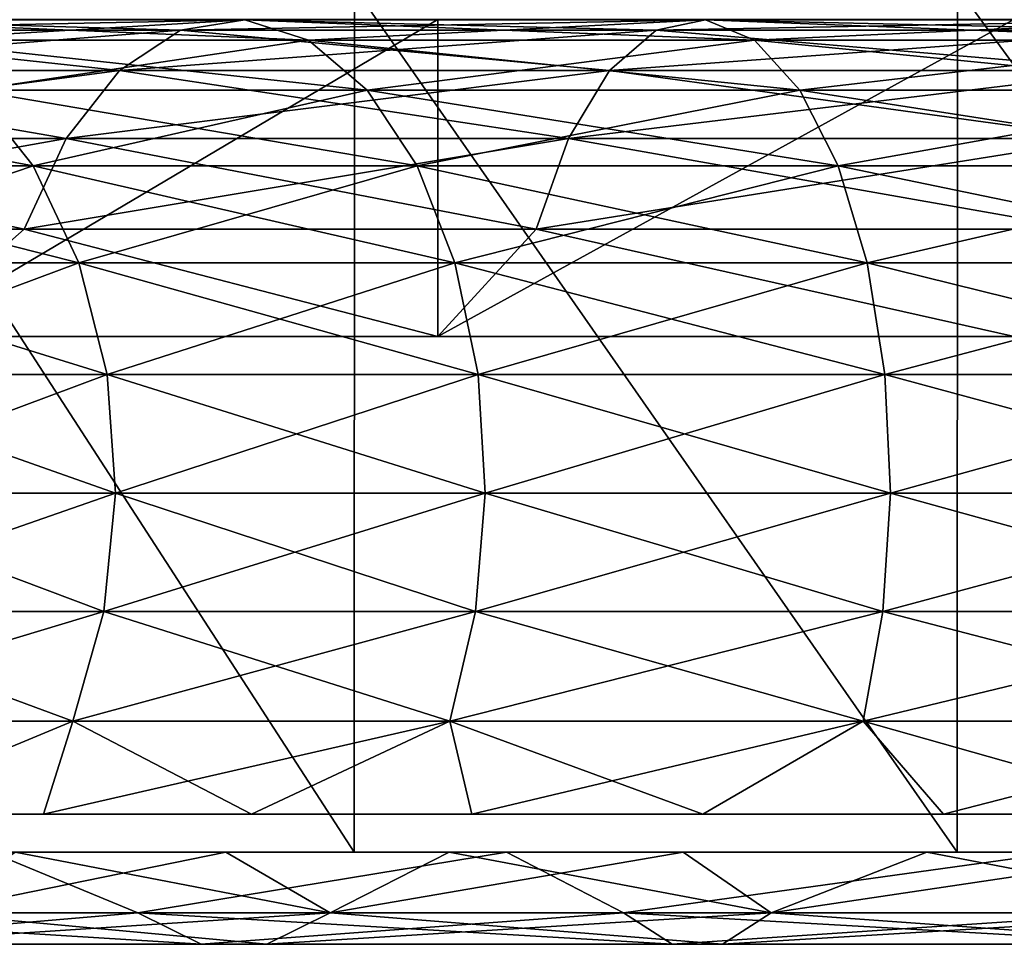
# Model space of a CAD drawing. Header units: millimetres. Extents: x -27 to 78, y -1 to 325.
# Tile 6 of 128: x -13.83 to -7.68, y -0.58 to 5.2. Entities that reach past the tile are written whole.
import ezdxf

# ---------------------------------------------------------------- set-up
doc = ezdxf.new("R2010")
doc.units = ezdxf.units.MM
doc.header["$LTSCALE"] = 65.185185
for name, color, linetype in [('224', 7, 'CONTINUOUS'), ('232', 7, 'CONTINUOUS'), ('233', 7, 'CONTINUOUS'), ('83', 7, 'CONTINUOUS'), ('84', 7, 'CONTINUOUS'), ('96', 7, 'CONTINUOUS'), ('98', 7, 'CONTINUOUS')]:
    doc.layers.add(name, color=color, linetype=linetype)

msp = doc.modelspace()

# ---------------------------------------------------------------- linework, layer by layer
at = {"layer": '224', "color": 7, "linetype": 'CONTINUOUS', "true_color": 0x96918c}
for points in [[(-13.855, 0, -16.2223), (-12.5394, 0, -17.2594), (-13.855, 0, 16.2223), (-13.855, 0, -16.2223)], [(-13.855, 0, 16.2223), (-12.5394, 0, -17.2594), (-12.5394, 0, 17.2594), (-13.855, 0, 16.2223)], [(-12.5394, 0, -17.2594), (-11.1466, 0, -18.19), (-12.5394, 0, 17.2594), (-12.5394, 0, -17.2594)], [(-12.5394, 0, 17.2594), (-11.1466, 0, -18.19), (-11.1466, 0, 18.19), (-12.5394, 0, 17.2594)], [(-11.1466, 0, -18.19), (-9.6852, 0, -19.0084), (-11.1466, 0, 18.19), (-11.1466, 0, -18.19)], [(-11.1466, 0, 18.19), (-9.6852, 0, -19.0084), (-9.6852, 0, 19.0084), (-11.1466, 0, 18.19)], [(-9.6852, 0, -19.0084), (-8.164, 0, -19.7097), (-9.6852, 0, 19.0084), (-9.6852, 0, -19.0084)], [(-9.6852, 0, 19.0084), (-8.164, 0, -19.7097), (-8.164, 0, 19.7097), (-9.6852, 0, 19.0084)], [(-8.164, 0, -19.7097), (-6.5926, 0, -20.2894), (-8.164, 0, 19.7097), (-8.164, 0, -19.7097)], [(-8.164, 0, 19.7097), (-6.5926, 0, -20.2894), (-6.5926, 0, 20.2894), (-8.164, 0, 19.7097)]]:
    msp.add_3dface(points, dxfattribs=at)
at = {"layer": '232', "color": 7, "linetype": 'CONTINUOUS', "true_color": 0x96918c}
for points in [[(-14.0075, 0, 20.5457), (-15.8558, -0.3781, 18.2986), (-13.0903, -0.3781, 20.3689), (-14.0075, 0, 20.5457)], [(-14.0075, 0, -20.5457), (-13.0903, -0.3781, -20.3689), (-15.8558, -0.3781, -18.2986), (-14.0075, 0, -20.5457)], [(-11.8885, -0.379, -18.4988), (-13.855, 0, -16.2223), (-14.4001, -0.379, -16.6186), (-11.8885, -0.379, -18.4988)], [(-13.855, 0, 16.2223), (-12.5394, 0, 17.2594), (-14.4001, -0.379, 16.6186), (-13.855, 0, 16.2223)], [(-14.4001, -0.379, 16.6186), (-12.5394, 0, 17.2594), (-11.8885, -0.379, 18.4988), (-14.4001, -0.379, 16.6186)], [(-10.789, 0, 22.4038), (-14.0075, 0, 20.5457), (-13.0903, -0.3781, 20.3689), (-10.789, 0, 22.4038)], [(-14.0075, 0, -20.5457), (-10.789, 0, -22.4038), (-13.0903, -0.3781, -20.3689), (-14.0075, 0, -20.5457)], [(-12.5394, 0, -17.2594), (-13.855, 0, -16.2223), (-11.8885, -0.379, -18.4988), (-12.5394, 0, -17.2594)], [(-10.789, 0, 22.4038), (-13.0903, -0.3781, 20.3689), (-10.0583, -0.3781, 22.0245), (-10.789, 0, 22.4038)], [(-10.789, 0, -22.4038), (-10.0583, -0.3781, -22.0245), (-13.0903, -0.3781, -20.3689), (-10.789, 0, -22.4038)], [(-11.1466, 0, -18.19), (-12.5394, 0, -17.2594), (-11.8885, -0.379, -18.4988), (-11.1466, 0, -18.19)], [(-12.5394, 0, 17.2594), (-11.1466, 0, 18.19), (-11.8885, -0.379, 18.4988), (-12.5394, 0, 17.2594)], [(-9.1348, -0.379, -20.0024), (-11.1466, 0, -18.19), (-11.8885, -0.379, -18.4988), (-9.1348, -0.379, -20.0024)], [(-11.1466, 0, 18.19), (-9.6852, 0, 19.0084), (-11.8885, -0.379, 18.4988), (-11.1466, 0, 18.19)], [(-11.8885, -0.379, 18.4988), (-9.6852, 0, 19.0084), (-9.1348, -0.379, 20.0024), (-11.8885, -0.379, 18.4988)], [(-9.6852, 0, -19.0084), (-11.1466, 0, -18.19), (-9.1348, -0.379, -20.0024), (-9.6852, 0, -19.0084)], [(-7.3296, 0, 23.7615), (-10.789, 0, 22.4038), (-10.0583, -0.3781, 22.0245), (-7.3296, 0, 23.7615)], [(-10.789, 0, -22.4038), (-7.3296, 0, -23.7615), (-10.0583, -0.3781, -22.0245), (-10.789, 0, -22.4038)], [(-7.3296, 0, 23.7615), (-10.0583, -0.3781, 22.0245), (-6.8215, -0.3781, 23.2318), (-7.3296, 0, 23.7615)], [(-7.3296, 0, -23.7615), (-6.8215, -0.3781, -23.2318), (-10.0583, -0.3781, -22.0245), (-7.3296, 0, -23.7615)], [(-8.164, 0, -19.7097), (-9.6852, 0, -19.0084), (-9.1348, -0.379, -20.0024), (-8.164, 0, -19.7097)], [(-9.6852, 0, 19.0084), (-8.164, 0, 19.7097), (-9.1348, -0.379, 20.0024), (-9.6852, 0, 19.0084)], [(-6.1952, -0.379, -21.0988), (-8.164, 0, -19.7097), (-9.1348, -0.379, -20.0024), (-6.1952, -0.379, -21.0988)], [(-8.164, 0, 19.7097), (-6.5926, 0, 20.2894), (-9.1348, -0.379, 20.0024), (-8.164, 0, 19.7097)], [(-9.1348, -0.379, 20.0024), (-6.5926, 0, 20.2894), (-6.1952, -0.379, 21.0988), (-9.1348, -0.379, 20.0024)], [(-6.5926, 0, -20.2894), (-8.164, 0, -19.7097), (-6.1952, -0.379, -21.0988), (-6.5926, 0, -20.2894)], [(-15.8558, -0.3781, 18.2986), (-12.6944, -0.575, 19.7529), (-13.0903, -0.3781, 20.3689), (-15.8558, -0.3781, 18.2986)], [(-13.0903, -0.3781, -20.3689), (-15.3763, -0.575, -17.7452), (-15.8558, -0.3781, -18.2986), (-13.0903, -0.3781, -20.3689)], [(-15.3763, -0.575, 17.7452), (-12.6944, -0.575, 19.7529), (-15.8558, -0.3781, 18.2986), (-15.3763, -0.575, 17.7452)], [(-12.6944, -0.575, -19.7529), (-15.3763, -0.575, -17.7452), (-13.0903, -0.3781, -20.3689), (-12.6944, -0.575, -19.7529)], [(-12.2844, -0.5753, -19.115), (-14.4001, -0.379, -16.6186), (-14.8797, -0.5753, -17.1721), (-12.2844, -0.5753, -19.115)], [(-14.4001, -0.379, 16.6186), (-11.8885, -0.379, 18.4988), (-14.8797, -0.5753, 17.1721), (-14.4001, -0.379, 16.6186)], [(-14.8797, -0.5753, 17.1721), (-11.8885, -0.379, 18.4988), (-12.2844, -0.5753, 19.115), (-14.8797, -0.5753, 17.1721)], [(-11.8885, -0.379, -18.4988), (-14.4001, -0.379, -16.6186), (-12.2844, -0.5753, -19.115), (-11.8885, -0.379, -18.4988)], [(-13.0903, -0.3781, 20.3689), (-9.7541, -0.575, 21.3584), (-10.0583, -0.3781, 22.0245), (-13.0903, -0.3781, 20.3689)], [(-12.6944, -0.575, 19.7529), (-9.7541, -0.575, 21.3584), (-13.0903, -0.3781, 20.3689), (-12.6944, -0.575, 19.7529)], [(-10.0583, -0.3781, -22.0245), (-12.6944, -0.575, -19.7529), (-13.0903, -0.3781, -20.3689), (-10.0583, -0.3781, -22.0245)], [(-9.7541, -0.575, -21.3584), (-12.6944, -0.575, -19.7529), (-10.0583, -0.3781, -22.0245), (-9.7541, -0.575, -21.3584)], [(-9.4391, -0.5753, -20.6687), (-11.8885, -0.379, -18.4988), (-12.2844, -0.5753, -19.115), (-9.4391, -0.5753, -20.6687)], [(-11.8885, -0.379, 18.4988), (-9.1348, -0.379, 20.0024), (-12.2844, -0.5753, 19.115), (-11.8885, -0.379, 18.4988)], [(-12.2844, -0.5753, 19.115), (-9.1348, -0.379, 20.0024), (-9.4391, -0.5753, 20.6687), (-12.2844, -0.5753, 19.115)], [(-9.1348, -0.379, -20.0024), (-11.8885, -0.379, -18.4988), (-9.4391, -0.5753, -20.6687), (-9.1348, -0.379, -20.0024)], [(-10.0583, -0.3781, 22.0245), (-6.6152, -0.575, 22.5292), (-6.8215, -0.3781, 23.2318), (-10.0583, -0.3781, 22.0245)], [(-9.7541, -0.575, 21.3584), (-6.6152, -0.575, 22.5292), (-10.0583, -0.3781, 22.0245), (-9.7541, -0.575, 21.3584)], [(-6.8215, -0.3781, -23.2318), (-9.7541, -0.575, -21.3584), (-10.0583, -0.3781, -22.0245), (-6.8215, -0.3781, -23.2318)], [(-6.6152, -0.575, -22.5292), (-9.7541, -0.575, -21.3584), (-6.8215, -0.3781, -23.2318), (-6.6152, -0.575, -22.5292)], [(-6.4015, -0.5753, -21.8016), (-9.1348, -0.379, -20.0024), (-9.4391, -0.5753, -20.6687), (-6.4015, -0.5753, -21.8016)], [(-9.1348, -0.379, 20.0024), (-6.1952, -0.379, 21.0988), (-9.4391, -0.5753, 20.6687), (-9.1348, -0.379, 20.0024)], [(-9.4391, -0.5753, 20.6687), (-6.1952, -0.379, 21.0988), (-6.4015, -0.5753, 21.8016), (-9.4391, -0.5753, 20.6687)], [(-6.1952, -0.379, -21.0988), (-9.1348, -0.379, -20.0024), (-6.4015, -0.5753, -21.8016), (-6.1952, -0.379, -21.0988)], [(-12.6944, -0.575, -19.7529), (-14.8797, -0.5753, -17.1721), (-15.3763, -0.575, -17.7452), (-12.6944, -0.575, -19.7529)], [(-14.8797, -0.5753, 17.1721), (-12.2844, -0.5753, 19.115), (-15.3763, -0.575, 17.7452), (-14.8797, -0.5753, 17.1721)], [(-15.3763, -0.575, 17.7452), (-12.2844, -0.5753, 19.115), (-12.6944, -0.575, 19.7529), (-15.3763, -0.575, 17.7452)], [(-12.2844, -0.5753, -19.115), (-14.8797, -0.5753, -17.1721), (-12.6944, -0.575, -19.7529), (-12.2844, -0.5753, -19.115)], [(-9.7541, -0.575, -21.3584), (-12.2844, -0.5753, -19.115), (-12.6944, -0.575, -19.7529), (-9.7541, -0.575, -21.3584)], [(-12.2844, -0.5753, 19.115), (-9.4391, -0.5753, 20.6687), (-12.6944, -0.575, 19.7529), (-12.2844, -0.5753, 19.115)], [(-12.6944, -0.575, 19.7529), (-9.4391, -0.5753, 20.6687), (-9.7541, -0.575, 21.3584), (-12.6944, -0.575, 19.7529)], [(-9.4391, -0.5753, -20.6687), (-12.2844, -0.5753, -19.115), (-9.7541, -0.575, -21.3584), (-9.4391, -0.5753, -20.6687)], [(-6.6152, -0.575, -22.5292), (-9.4391, -0.5753, -20.6687), (-9.7541, -0.575, -21.3584), (-6.6152, -0.575, -22.5292)], [(-9.4391, -0.5753, 20.6687), (-6.4015, -0.5753, 21.8016), (-9.7541, -0.575, 21.3584), (-9.4391, -0.5753, 20.6687)], [(-9.7541, -0.575, 21.3584), (-6.4015, -0.5753, 21.8016), (-6.6152, -0.575, 22.5292), (-9.7541, -0.575, 21.3584)], [(-6.4015, -0.5753, -21.8016), (-9.4391, -0.5753, -20.6687), (-6.6152, -0.575, -22.5292), (-6.4015, -0.5753, -21.8016)]]:
    msp.add_3dface(points, dxfattribs=at)
at = {"layer": '233', "linetype": 'CONTINUOUS'}
for points in [[(-13.6781, 0.2375, -16.0153), (-14.8926, 0.2375, -14.8926), (-13.6781, 0.2375, 16.0153), (-13.6781, 0.2375, -16.0153)], [(-14.8926, 0.2375, -14.8926), (-14.8926, 0.2375, 14.8926), (-13.6781, 0.2375, 16.0153), (-14.8926, 0.2375, -14.8926)], [(-12.3794, 0.2375, -17.0391), (-13.6781, 0.2375, -16.0153), (-12.3794, 0.2375, 17.0391), (-12.3794, 0.2375, -17.0391)], [(-13.6781, 0.2375, -16.0153), (-13.6781, 0.2375, 16.0153), (-12.3794, 0.2375, 17.0391), (-13.6781, 0.2375, -16.0153)], [(-11.0044, 0.2375, -17.9579), (-12.3794, 0.2375, -17.0391), (-11.0044, 0.2375, 17.9579), (-11.0044, 0.2375, -17.9579)], [(-12.3794, 0.2375, -17.0391), (-12.3794, 0.2375, 17.0391), (-11.0044, 0.2375, 17.9579), (-12.3794, 0.2375, -17.0391)], [(-9.5616, 0.2375, -18.7659), (-11.0044, 0.2375, -17.9579), (-9.5616, 0.2375, 18.7659), (-9.5616, 0.2375, -18.7659)], [(-11.0044, 0.2375, -17.9579), (-11.0044, 0.2375, 17.9579), (-9.5616, 0.2375, 18.7659), (-11.0044, 0.2375, -17.9579)], [(-8.0598, 0.2375, -19.4582), (-9.5616, 0.2375, -18.7659), (-8.0598, 0.2375, 19.4582), (-8.0598, 0.2375, -19.4582)], [(-9.5616, 0.2375, -18.7659), (-9.5616, 0.2375, 18.7659), (-8.0598, 0.2375, 19.4582), (-9.5616, 0.2375, -18.7659)], [(-6.5084, 0.2375, -20.0305), (-8.0598, 0.2375, -19.4582), (-6.5084, 0.2375, 20.0305), (-6.5084, 0.2375, -20.0305)], [(-8.0598, 0.2375, -19.4582), (-8.0598, 0.2375, 19.4582), (-6.5084, 0.2375, 20.0305), (-8.0598, 0.2375, -19.4582)]]:
    msp.add_3dface(points, dxfattribs=at)
at = {"layer": '83', "color": 7, "linetype": 'CONTINUOUS', "true_color": 0x96918c}
for points in [[(-12.8242, 5.1328, 19.9549), (-15.0466, 5.1974, 17.3647), (-15.5336, 5.1328, 17.9267), (-12.8242, 5.1328, 19.9549)], [(-15.0466, 5.1974, -17.3647), (-12.4222, 5.1974, -19.3294), (-15.5336, 5.1328, -17.9267), (-15.0466, 5.1974, -17.3647)], [(-15.5336, 5.1328, -17.9267), (-12.4222, 5.1974, -19.3294), (-12.8242, 5.1328, -19.9549), (-15.5336, 5.1328, -17.9267)], [(-12.4222, 5.1974, 19.3294), (-14.565, 5.07, 16.8089), (-15.0466, 5.1974, 17.3647), (-12.4222, 5.1974, 19.3294)], [(-14.565, 5.07, -16.8089), (-12.0246, 5.07, -18.7106), (-15.0466, 5.1974, -17.3647), (-14.565, 5.07, -16.8089)], [(-15.0466, 5.1974, -17.3647), (-12.0246, 5.07, -18.7106), (-12.4222, 5.1974, -19.3294), (-15.0466, 5.1974, -17.3647)], [(-12.4222, 5.1974, 19.3294), (-15.0466, 5.1974, 17.3647), (-12.8242, 5.1328, 19.9549), (-12.4222, 5.1974, 19.3294)], [(-12.0246, 5.07, 18.7106), (-14.565, 5.07, 16.8089), (-12.4222, 5.1974, 19.3294), (-12.0246, 5.07, 18.7106)], [(-9.8538, 5.1328, 21.5769), (-12.4222, 5.1974, 19.3294), (-12.8242, 5.1328, 19.9549), (-9.8538, 5.1328, 21.5769)], [(-12.4222, 5.1974, -19.3294), (-9.5449, 5.1974, -20.9005), (-12.8242, 5.1328, -19.9549), (-12.4222, 5.1974, -19.3294)], [(-12.8242, 5.1328, -19.9549), (-9.5449, 5.1974, -20.9005), (-9.8538, 5.1328, -21.5769), (-12.8242, 5.1328, -19.9549)], [(-9.5449, 5.1974, 20.9005), (-12.0246, 5.07, 18.7106), (-12.4222, 5.1974, 19.3294), (-9.5449, 5.1974, 20.9005)], [(-12.0246, 5.07, -18.7106), (-9.2394, 5.07, -20.2315), (-12.4222, 5.1974, -19.3294), (-12.0246, 5.07, -18.7106)], [(-12.4222, 5.1974, -19.3294), (-9.2394, 5.07, -20.2315), (-9.5449, 5.1974, -20.9005), (-12.4222, 5.1974, -19.3294)], [(-9.5449, 5.1974, 20.9005), (-12.4222, 5.1974, 19.3294), (-9.8538, 5.1328, 21.5769), (-9.5449, 5.1974, 20.9005)], [(-9.2394, 5.07, 20.2315), (-12.0246, 5.07, 18.7106), (-9.5449, 5.1974, 20.9005), (-9.2394, 5.07, 20.2315)], [(-6.6828, 5.1328, 22.7596), (-9.5449, 5.1974, 20.9005), (-9.8538, 5.1328, 21.5769), (-6.6828, 5.1328, 22.7596)], [(-9.5449, 5.1974, -20.9005), (-6.4733, 5.1974, -22.0461), (-9.8538, 5.1328, -21.5769), (-9.5449, 5.1974, -20.9005)], [(-9.8538, 5.1328, -21.5769), (-6.4733, 5.1974, -22.0461), (-6.6828, 5.1328, -22.7596), (-9.8538, 5.1328, -21.5769)], [(-6.4733, 5.1974, 22.0461), (-9.2394, 5.07, 20.2315), (-9.5449, 5.1974, 20.9005), (-6.4733, 5.1974, 22.0461)], [(-9.2394, 5.07, -20.2315), (-6.2661, 5.07, -21.3405), (-9.5449, 5.1974, -20.9005), (-9.2394, 5.07, -20.2315)], [(-9.5449, 5.1974, -20.9005), (-6.2661, 5.07, -21.3405), (-6.4733, 5.1974, -22.0461), (-9.5449, 5.1974, -20.9005)], [(-6.4733, 5.1974, 22.0461), (-9.5449, 5.1974, 20.9005), (-6.6828, 5.1328, 22.7596), (-6.4733, 5.1974, 22.0461)], [(-6.2661, 5.07, 21.3405), (-9.2394, 5.07, 20.2315), (-6.4733, 5.1974, 22.0461), (-6.2661, 5.07, 21.3405)], [(-13.2041, 4.8806, 20.5459), (-15.5336, 5.1328, 17.9267), (-15.9936, 4.8806, 18.4577), (-13.2041, 4.8806, 20.5459)], [(-15.5336, 5.1328, -17.9267), (-12.8242, 5.1328, -19.9549), (-15.9936, 4.8806, -18.4577), (-15.5336, 5.1328, -17.9267)], [(-15.9936, 4.8806, -18.4577), (-12.8242, 5.1328, -19.9549), (-13.2041, 4.8806, -20.5459), (-15.9936, 4.8806, -18.4577)], [(-12.8242, 5.1328, 19.9549), (-15.5336, 5.1328, 17.9267), (-13.2041, 4.8806, 20.5459), (-12.8242, 5.1328, 19.9549)], [(-10.1457, 4.8806, 22.2159), (-12.8242, 5.1328, 19.9549), (-13.2041, 4.8806, 20.5459), (-10.1457, 4.8806, 22.2159)], [(-12.8242, 5.1328, -19.9549), (-9.8538, 5.1328, -21.5769), (-13.2041, 4.8806, -20.5459), (-12.8242, 5.1328, -19.9549)], [(-13.2041, 4.8806, -20.5459), (-9.8538, 5.1328, -21.5769), (-10.1457, 4.8806, -22.2159), (-13.2041, 4.8806, -20.5459)], [(-9.8538, 5.1328, 21.5769), (-12.8242, 5.1328, 19.9549), (-10.1457, 4.8806, 22.2159), (-9.8538, 5.1328, 21.5769)], [(-6.8807, 4.8806, 23.4337), (-9.8538, 5.1328, 21.5769), (-10.1457, 4.8806, 22.2159), (-6.8807, 4.8806, 23.4337)], [(-9.8538, 5.1328, -21.5769), (-6.6828, 5.1328, -22.7596), (-10.1457, 4.8806, -22.2159), (-9.8538, 5.1328, -21.5769)], [(-10.1457, 4.8806, -22.2159), (-6.6828, 5.1328, -22.7596), (-6.8807, 4.8806, -23.4337), (-10.1457, 4.8806, -22.2159)], [(-6.6828, 5.1328, 22.7596), (-9.8538, 5.1328, 21.5769), (-6.8807, 4.8806, 23.4337), (-6.6828, 5.1328, 22.7596)], [(-12.0246, 5.07, 18.7106), (-14.1206, 4.7591, 16.2961), (-14.565, 5.07, 16.8089), (-12.0246, 5.07, 18.7106)], [(-14.1206, 4.7591, -16.2961), (-11.6577, 4.7591, -18.1398), (-14.565, 5.07, -16.8089), (-14.1206, 4.7591, -16.2961)], [(-14.565, 5.07, -16.8089), (-11.6577, 4.7591, -18.1398), (-12.0246, 5.07, -18.7106), (-14.565, 5.07, -16.8089)], [(-11.6577, 4.7591, 18.1398), (-14.1206, 4.7591, 16.2961), (-12.0246, 5.07, 18.7106), (-11.6577, 4.7591, 18.1398)], [(-9.2394, 5.07, 20.2315), (-11.6577, 4.7591, 18.1398), (-12.0246, 5.07, 18.7106), (-9.2394, 5.07, 20.2315)], [(-11.6577, 4.7591, -18.1398), (-8.9575, 4.7591, -19.6142), (-12.0246, 5.07, -18.7106), (-11.6577, 4.7591, -18.1398)], [(-12.0246, 5.07, -18.7106), (-8.9575, 4.7591, -19.6142), (-9.2394, 5.07, -20.2315), (-12.0246, 5.07, -18.7106)], [(-8.9575, 4.7591, 19.6142), (-11.6577, 4.7591, 18.1398), (-9.2394, 5.07, 20.2315), (-8.9575, 4.7591, 19.6142)], [(-6.2661, 5.07, 21.3405), (-8.9575, 4.7591, 19.6142), (-9.2394, 5.07, 20.2315), (-6.2661, 5.07, 21.3405)], [(-8.9575, 4.7591, -19.6142), (-6.0749, 4.7591, -20.6894), (-9.2394, 5.07, -20.2315), (-8.9575, 4.7591, -19.6142)], [(-9.2394, 5.07, -20.2315), (-6.0749, 4.7591, -20.6894), (-6.2661, 5.07, -21.3405), (-9.2394, 5.07, -20.2315)], [(-6.0749, 4.7591, 20.6894), (-8.9575, 4.7591, 19.6142), (-6.2661, 5.07, 21.3405), (-6.0749, 4.7591, 20.6894)], [(-13.5365, 4.4575, 21.0632), (-15.9936, 4.8806, 18.4577), (-16.3963, 4.4575, 18.9223), (-13.5365, 4.4575, 21.0632)], [(-15.9936, 4.8806, -18.4577), (-13.2041, 4.8806, -20.5459), (-16.3963, 4.4575, -18.9223), (-15.9936, 4.8806, -18.4577)], [(-16.3963, 4.4575, -18.9223), (-13.2041, 4.8806, -20.5459), (-13.5365, 4.4575, -21.0632), (-16.3963, 4.4575, -18.9223)], [(-13.2041, 4.8806, 20.5459), (-15.9936, 4.8806, 18.4577), (-13.5365, 4.4575, 21.0632), (-13.2041, 4.8806, 20.5459)], [(-10.4011, 4.4575, 22.7752), (-13.2041, 4.8806, 20.5459), (-13.5365, 4.4575, 21.0632), (-10.4011, 4.4575, 22.7752)], [(-13.2041, 4.8806, -20.5459), (-10.1457, 4.8806, -22.2159), (-13.5365, 4.4575, -21.0632), (-13.2041, 4.8806, -20.5459)], [(-13.5365, 4.4575, -21.0632), (-10.1457, 4.8806, -22.2159), (-10.4011, 4.4575, -22.7752), (-13.5365, 4.4575, -21.0632)], [(-10.1457, 4.8806, 22.2159), (-13.2041, 4.8806, 20.5459), (-10.4011, 4.4575, 22.7752), (-10.1457, 4.8806, 22.2159)], [(-7.054, 4.4575, 24.0236), (-10.1457, 4.8806, 22.2159), (-10.4011, 4.4575, 22.7752), (-7.054, 4.4575, 24.0236)], [(-10.1457, 4.8806, -22.2159), (-6.8807, 4.8806, -23.4337), (-10.4011, 4.4575, -22.7752), (-10.1457, 4.8806, -22.2159)], [(-10.4011, 4.4575, -22.7752), (-6.8807, 4.8806, -23.4337), (-7.054, 4.4575, -24.0236), (-10.4011, 4.4575, -22.7752)], [(-6.8807, 4.8806, 23.4337), (-10.1457, 4.8806, 22.2159), (-7.054, 4.4575, 24.0236), (-6.8807, 4.8806, 23.4337)], [(-15.8602, 4.2853, -13.7429), (-13.7429, 4.2853, -15.8602), (-16.2961, 4.7591, -14.1206), (-15.8602, 4.2853, -13.7429)], [(-16.2961, 4.7591, -14.1206), (-13.7429, 4.2853, -15.8602), (-14.1206, 4.7591, -16.2961), (-16.2961, 4.7591, -14.1206)], [(-13.7429, 4.2853, 15.8602), (-15.8602, 4.2853, 13.7429), (-14.1206, 4.7591, 16.2961), (-13.7429, 4.2853, 15.8602)], [(-11.6577, 4.7591, 18.1398), (-13.7429, 4.2853, 15.8602), (-14.1206, 4.7591, 16.2961), (-11.6577, 4.7591, 18.1398)], [(-13.7429, 4.2853, -15.8602), (-11.3459, 4.2853, -17.6546), (-14.1206, 4.7591, -16.2961), (-13.7429, 4.2853, -15.8602)], [(-14.1206, 4.7591, -16.2961), (-11.3459, 4.2853, -17.6546), (-11.6577, 4.7591, -18.1398), (-14.1206, 4.7591, -16.2961)], [(-11.3459, 4.2853, 17.6546), (-13.7429, 4.2853, 15.8602), (-11.6577, 4.7591, 18.1398), (-11.3459, 4.2853, 17.6546)], [(-8.9575, 4.7591, 19.6142), (-11.3459, 4.2853, 17.6546), (-11.6577, 4.7591, 18.1398), (-8.9575, 4.7591, 19.6142)], [(-11.3459, 4.2853, -17.6546), (-8.7179, 4.2853, -19.0896), (-11.6577, 4.7591, -18.1398), (-11.3459, 4.2853, -17.6546)], [(-11.6577, 4.7591, -18.1398), (-8.7179, 4.2853, -19.0896), (-8.9575, 4.7591, -19.6142), (-11.6577, 4.7591, -18.1398)], [(-8.7179, 4.2853, 19.0896), (-11.3459, 4.2853, 17.6546), (-8.9575, 4.7591, 19.6142), (-8.7179, 4.2853, 19.0896)], [(-6.0749, 4.7591, 20.6894), (-8.7179, 4.2853, 19.0896), (-8.9575, 4.7591, 19.6142), (-6.0749, 4.7591, 20.6894)], [(-8.7179, 4.2853, -19.0896), (-5.9125, 4.2853, -20.136), (-8.9575, 4.7591, -19.6142), (-8.7179, 4.2853, -19.0896)], [(-8.9575, 4.7591, -19.6142), (-5.9125, 4.2853, -20.136), (-6.0749, 4.7591, -20.6894), (-8.9575, 4.7591, -19.6142)], [(-5.9125, 4.2853, 20.136), (-8.7179, 4.2853, 19.0896), (-6.0749, 4.7591, 20.6894), (-5.9125, 4.2853, 20.136)], [(-13.7995, 3.8914, 21.4724), (-16.3963, 4.4575, 18.9223), (-16.7149, 3.8914, 19.29), (-13.7995, 3.8914, 21.4724)], [(-16.3963, 4.4575, -18.9223), (-13.5365, 4.4575, -21.0632), (-16.7149, 3.8914, -19.29), (-16.3963, 4.4575, -18.9223)], [(-16.7149, 3.8914, -19.29), (-13.5365, 4.4575, -21.0632), (-13.7995, 3.8914, -21.4724), (-16.7149, 3.8914, -19.29)], [(-13.5365, 4.4575, 21.0632), (-16.3963, 4.4575, 18.9223), (-13.7995, 3.8914, 21.4724), (-13.5365, 4.4575, 21.0632)], [(-10.6032, 3.8914, 23.2178), (-13.5365, 4.4575, 21.0632), (-13.7995, 3.8914, 21.4724), (-10.6032, 3.8914, 23.2178)], [(-13.5365, 4.4575, -21.0632), (-10.4011, 4.4575, -22.7752), (-13.7995, 3.8914, -21.4724), (-13.5365, 4.4575, -21.0632)], [(-13.7995, 3.8914, -21.4724), (-10.4011, 4.4575, -22.7752), (-10.6032, 3.8914, -23.2178), (-13.7995, 3.8914, -21.4724)], [(-10.4011, 4.4575, 22.7752), (-13.5365, 4.4575, 21.0632), (-10.6032, 3.8914, 23.2178), (-10.4011, 4.4575, 22.7752)], [(-7.191, 3.8914, 24.4904), (-10.4011, 4.4575, 22.7752), (-10.6032, 3.8914, 23.2178), (-7.191, 3.8914, 24.4904)], [(-10.4011, 4.4575, -22.7752), (-7.054, 4.4575, -24.0236), (-10.6032, 3.8914, -23.2178), (-10.4011, 4.4575, -22.7752)], [(-10.6032, 3.8914, -23.2178), (-7.054, 4.4575, -24.0236), (-7.191, 3.8914, -24.4904), (-10.6032, 3.8914, -23.2178)], [(-7.054, 4.4575, 24.0236), (-10.4011, 4.4575, 22.7752), (-7.191, 3.8914, 24.4904), (-7.054, 4.4575, 24.0236)], [(-13.7429, 4.2853, 15.8602), (-15.5302, 3.6799, 13.457), (-15.8602, 4.2853, 13.7429), (-13.7429, 4.2853, 15.8602)], [(-15.5302, 3.6799, -13.457), (-13.457, 3.6799, -15.5302), (-15.8602, 4.2853, -13.7429), (-15.5302, 3.6799, -13.457)], [(-15.8602, 4.2853, -13.7429), (-13.457, 3.6799, -15.5302), (-13.7429, 4.2853, -15.8602), (-15.8602, 4.2853, -13.7429)], [(-13.457, 3.6799, 15.5302), (-15.5302, 3.6799, 13.457), (-13.7429, 4.2853, 15.8602), (-13.457, 3.6799, 15.5302)], [(-11.3459, 4.2853, 17.6546), (-13.457, 3.6799, 15.5302), (-13.7429, 4.2853, 15.8602), (-11.3459, 4.2853, 17.6546)], [(-13.457, 3.6799, -15.5302), (-11.1098, 3.6799, -17.2872), (-13.7429, 4.2853, -15.8602), (-13.457, 3.6799, -15.5302)], [(-13.7429, 4.2853, -15.8602), (-11.1098, 3.6799, -17.2872), (-11.3459, 4.2853, -17.6546), (-13.7429, 4.2853, -15.8602)], [(-11.1098, 3.6799, 17.2872), (-13.457, 3.6799, 15.5302), (-11.3459, 4.2853, 17.6546), (-11.1098, 3.6799, 17.2872)], [(-8.7179, 4.2853, 19.0896), (-11.1098, 3.6799, 17.2872), (-11.3459, 4.2853, 17.6546), (-8.7179, 4.2853, 19.0896)], [(-11.1098, 3.6799, -17.2872), (-8.5365, 3.6799, -18.6924), (-11.3459, 4.2853, -17.6546), (-11.1098, 3.6799, -17.2872)], [(-11.3459, 4.2853, -17.6546), (-8.5365, 3.6799, -18.6924), (-8.7179, 4.2853, -19.0896), (-11.3459, 4.2853, -17.6546)], [(-8.5365, 3.6799, 18.6924), (-11.1098, 3.6799, 17.2872), (-8.7179, 4.2853, 19.0896), (-8.5365, 3.6799, 18.6924)], [(-5.9125, 4.2853, 20.136), (-8.5365, 3.6799, 18.6924), (-8.7179, 4.2853, 19.0896), (-5.9125, 4.2853, 20.136)], [(-8.5365, 3.6799, -18.6924), (-5.7894, 3.6799, -19.717), (-8.7179, 4.2853, -19.0896), (-8.5365, 3.6799, -18.6924)], [(-8.7179, 4.2853, -19.0896), (-5.7894, 3.6799, -19.717), (-5.9125, 4.2853, -20.136), (-8.7179, 4.2853, -19.0896)], [(-5.7894, 3.6799, 19.717), (-8.5365, 3.6799, 18.6924), (-5.9125, 4.2853, 20.136), (-5.7894, 3.6799, 19.717)], [(-13.7995, 3.8914, 21.4724), (-16.7149, 3.8914, 19.29), (-14.5618, 3.2206, 21.3583), (-13.7995, 3.8914, 21.4724)], [(-16.7149, 3.8914, -19.29), (-13.7995, 3.8914, -21.4724), (-14.5618, 3.2206, -21.3583), (-16.7149, 3.8914, -19.29)], [(-11.2159, 3.2206, 23.29), (-13.7995, 3.8914, 21.4724), (-14.5618, 3.2206, 21.3583), (-11.2159, 3.2206, 23.29)], [(-14.5618, 3.2206, -21.3583), (-13.7995, 3.8914, -21.4724), (-11.2159, 3.2206, -23.29), (-14.5618, 3.2206, -21.3583)], [(-10.6032, 3.8914, 23.2178), (-13.7995, 3.8914, 21.4724), (-11.2159, 3.2206, 23.29), (-10.6032, 3.8914, 23.2178)], [(-13.7995, 3.8914, -21.4724), (-10.6032, 3.8914, -23.2178), (-11.2159, 3.2206, -23.29), (-13.7995, 3.8914, -21.4724)], [(-7.6194, 3.2206, 24.7016), (-10.6032, 3.8914, 23.2178), (-11.2159, 3.2206, 23.29), (-7.6194, 3.2206, 24.7016)], [(-11.2159, 3.2206, -23.29), (-10.6032, 3.8914, -23.2178), (-7.6194, 3.2206, -24.7016), (-11.2159, 3.2206, -23.29)], [(-7.191, 3.8914, 24.4904), (-10.6032, 3.8914, 23.2178), (-7.6194, 3.2206, 24.7016), (-7.191, 3.8914, 24.4904)], [(-10.6032, 3.8914, -23.2178), (-7.191, 3.8914, -24.4904), (-7.6194, 3.2206, -24.7016), (-10.6032, 3.8914, -23.2178)], [(-13.457, 3.6799, 15.5302), (-15.3278, 2.9832, 13.2816), (-15.5302, 3.6799, 13.457), (-13.457, 3.6799, 15.5302)], [(-15.3278, 2.9832, -13.2816), (-13.2816, 2.9832, -15.3278), (-15.5302, 3.6799, -13.457), (-15.3278, 2.9832, -13.2816)], [(-15.5302, 3.6799, -13.457), (-13.2816, 2.9832, -15.3278), (-13.457, 3.6799, -15.5302), (-15.5302, 3.6799, -13.457)], [(-13.2816, 2.9832, 15.3278), (-15.3278, 2.9832, 13.2816), (-13.457, 3.6799, 15.5302), (-13.2816, 2.9832, 15.3278)], [(-11.1098, 3.6799, 17.2872), (-13.2816, 2.9832, 15.3278), (-13.457, 3.6799, 15.5302), (-11.1098, 3.6799, 17.2872)], [(-13.2816, 2.9832, -15.3278), (-10.9651, 2.9832, -17.062), (-13.457, 3.6799, -15.5302), (-13.2816, 2.9832, -15.3278)], [(-13.457, 3.6799, -15.5302), (-10.9651, 2.9832, -17.062), (-11.1098, 3.6799, -17.2872), (-13.457, 3.6799, -15.5302)], [(-10.9651, 2.9832, 17.062), (-13.2816, 2.9832, 15.3278), (-11.1098, 3.6799, 17.2872), (-10.9651, 2.9832, 17.062)], [(-8.5365, 3.6799, 18.6924), (-10.9651, 2.9832, 17.062), (-11.1098, 3.6799, 17.2872), (-8.5365, 3.6799, 18.6924)], [(-10.9651, 2.9832, -17.062), (-8.4253, 2.9832, -18.4488), (-11.1098, 3.6799, -17.2872), (-10.9651, 2.9832, -17.062)], [(-11.1098, 3.6799, -17.2872), (-8.4253, 2.9832, -18.4488), (-8.5365, 3.6799, -18.6924), (-11.1098, 3.6799, -17.2872)], [(-8.4253, 2.9832, 18.4488), (-10.9651, 2.9832, 17.062), (-8.5365, 3.6799, 18.6924), (-8.4253, 2.9832, 18.4488)], [(-5.7894, 3.6799, 19.717), (-8.4253, 2.9832, 18.4488), (-8.5365, 3.6799, 18.6924), (-5.7894, 3.6799, 19.717)], [(-8.4253, 2.9832, -18.4488), (-5.714, 2.9832, -19.4601), (-8.5365, 3.6799, -18.6924), (-8.4253, 2.9832, -18.4488)], [(-8.5365, 3.6799, -18.6924), (-5.714, 2.9832, -19.4601), (-5.7894, 3.6799, -19.717), (-8.5365, 3.6799, -18.6924)], [(-5.714, 2.9832, 19.4601), (-8.4253, 2.9832, 18.4488), (-5.7894, 3.6799, 19.717), (-5.714, 2.9832, 19.4601)], [(-13.2816, 2.9832, 15.3278), (-15.2666, 2.2412, 13.2286), (-15.3278, 2.9832, 13.2816), (-13.2816, 2.9832, 15.3278)], [(-15.2666, 2.2412, -13.2286), (-13.2286, 2.2412, -15.2666), (-15.3278, 2.9832, -13.2816), (-15.2666, 2.2412, -13.2286)], [(-15.3278, 2.9832, -13.2816), (-13.2286, 2.2412, -15.2666), (-13.2816, 2.9832, -15.3278), (-15.3278, 2.9832, -13.2816)], [(-13.2286, 2.2412, 15.2666), (-15.2666, 2.2412, 13.2286), (-13.2816, 2.9832, 15.3278), (-13.2286, 2.2412, 15.2666)], [(-10.9651, 2.9832, 17.062), (-13.2286, 2.2412, 15.2666), (-13.2816, 2.9832, 15.3278), (-10.9651, 2.9832, 17.062)], [(-13.2286, 2.2412, -15.2666), (-10.9213, 2.2412, -16.9938), (-13.2816, 2.9832, -15.3278), (-13.2286, 2.2412, -15.2666)], [(-13.2816, 2.9832, -15.3278), (-10.9213, 2.2412, -16.9938), (-10.9651, 2.9832, -17.062), (-13.2816, 2.9832, -15.3278)], [(-10.9213, 2.2412, 16.9938), (-13.2286, 2.2412, 15.2666), (-10.9651, 2.9832, 17.062), (-10.9213, 2.2412, 16.9938)], [(-8.4253, 2.9832, 18.4488), (-10.9213, 2.2412, 16.9938), (-10.9651, 2.9832, 17.062), (-8.4253, 2.9832, 18.4488)], [(-10.9213, 2.2412, -16.9938), (-8.3916, 2.2412, -18.3751), (-10.9651, 2.9832, -17.062), (-10.9213, 2.2412, -16.9938)], [(-10.9651, 2.9832, -17.062), (-8.3916, 2.2412, -18.3751), (-8.4253, 2.9832, -18.4488), (-10.9651, 2.9832, -17.062)], [(-8.3916, 2.2412, 18.3751), (-10.9213, 2.2412, 16.9938), (-8.4253, 2.9832, 18.4488), (-8.3916, 2.2412, 18.3751)], [(-5.714, 2.9832, 19.4601), (-8.3916, 2.2412, 18.3751), (-8.4253, 2.9832, 18.4488), (-5.714, 2.9832, 19.4601)], [(-8.3916, 2.2412, -18.3751), (-5.6912, 2.2412, -19.3823), (-8.4253, 2.9832, -18.4488), (-8.3916, 2.2412, -18.3751)], [(-8.4253, 2.9832, -18.4488), (-5.6912, 2.2412, -19.3823), (-5.714, 2.9832, -19.4601), (-8.4253, 2.9832, -18.4488)], [(-5.6912, 2.2412, 19.3823), (-8.3916, 2.2412, 18.3751), (-5.714, 2.9832, 19.4601), (-5.6912, 2.2412, 19.3823)], [(-13.3013, 1.5031, 15.3505), (-15.3505, 1.5031, 13.3013), (-13.2286, 2.2412, 15.2666), (-13.3013, 1.5031, 15.3505)], [(-13.2286, 2.2412, 15.2666), (-15.3505, 1.5031, 13.3013), (-15.2666, 2.2412, 13.2286), (-13.2286, 2.2412, 15.2666)], [(-15.3505, 1.5031, -13.3013), (-13.3013, 1.5031, -15.3505), (-15.2666, 2.2412, -13.2286), (-15.3505, 1.5031, -13.3013)], [(-15.2666, 2.2412, -13.2286), (-13.3013, 1.5031, -15.3505), (-13.2286, 2.2412, -15.2666), (-15.2666, 2.2412, -13.2286)], [(-10.9813, 1.5031, 17.0872), (-13.3013, 1.5031, 15.3505), (-10.9213, 2.2412, 16.9938), (-10.9813, 1.5031, 17.0872)], [(-10.9213, 2.2412, 16.9938), (-13.3013, 1.5031, 15.3505), (-13.2286, 2.2412, 15.2666), (-10.9213, 2.2412, 16.9938)], [(-13.3013, 1.5031, -15.3505), (-10.9813, 1.5031, -17.0872), (-13.2286, 2.2412, -15.2666), (-13.3013, 1.5031, -15.3505)], [(-13.2286, 2.2412, -15.2666), (-10.9813, 1.5031, -17.0872), (-10.9213, 2.2412, -16.9938), (-13.2286, 2.2412, -15.2666)], [(-8.4378, 1.5031, 18.4761), (-10.9813, 1.5031, 17.0872), (-8.3916, 2.2412, 18.3751), (-8.4378, 1.5031, 18.4761)], [(-8.3916, 2.2412, 18.3751), (-10.9813, 1.5031, 17.0872), (-10.9213, 2.2412, 16.9938), (-8.3916, 2.2412, 18.3751)], [(-10.9813, 1.5031, -17.0872), (-8.4378, 1.5031, -18.4761), (-10.9213, 2.2412, -16.9938), (-10.9813, 1.5031, -17.0872)], [(-10.9213, 2.2412, -16.9938), (-8.4378, 1.5031, -18.4761), (-8.3916, 2.2412, -18.3751), (-10.9213, 2.2412, -16.9938)], [(-5.7225, 1.5031, 19.4889), (-8.4378, 1.5031, 18.4761), (-5.6912, 2.2412, 19.3823), (-5.7225, 1.5031, 19.4889)], [(-5.6912, 2.2412, 19.3823), (-8.4378, 1.5031, 18.4761), (-8.3916, 2.2412, 18.3751), (-5.6912, 2.2412, 19.3823)], [(-8.4378, 1.5031, -18.4761), (-5.7225, 1.5031, -19.4889), (-8.3916, 2.2412, -18.3751), (-8.4378, 1.5031, -18.4761)], [(-8.3916, 2.2412, -18.3751), (-5.7225, 1.5031, -19.4889), (-5.6912, 2.2412, -19.3823), (-8.3916, 2.2412, -18.3751)], [(-13.495, 0.8178, 15.574), (-15.574, 0.8178, 13.495), (-13.3013, 1.5031, 15.3505), (-13.495, 0.8178, 15.574)], [(-13.3013, 1.5031, 15.3505), (-15.574, 0.8178, 13.495), (-15.3505, 1.5031, 13.3013), (-13.3013, 1.5031, 15.3505)], [(-15.574, 0.8178, -13.495), (-13.495, 0.8178, -15.574), (-15.3505, 1.5031, -13.3013), (-15.574, 0.8178, -13.495)], [(-15.3505, 1.5031, -13.3013), (-13.495, 0.8178, -15.574), (-13.3013, 1.5031, -15.3505), (-15.3505, 1.5031, -13.3013)], [(-11.1412, 0.8178, 17.3361), (-13.495, 0.8178, 15.574), (-10.9813, 1.5031, 17.0872), (-11.1412, 0.8178, 17.3361)], [(-10.9813, 1.5031, 17.0872), (-13.495, 0.8178, 15.574), (-13.3013, 1.5031, 15.3505), (-10.9813, 1.5031, 17.0872)], [(-13.495, 0.8178, -15.574), (-11.1412, 0.8178, -17.3361), (-13.3013, 1.5031, -15.3505), (-13.495, 0.8178, -15.574)], [(-13.3013, 1.5031, -15.3505), (-11.1412, 0.8178, -17.3361), (-10.9813, 1.5031, -17.0872), (-13.3013, 1.5031, -15.3505)], [(-8.5606, 0.8178, 18.7452), (-11.1412, 0.8178, 17.3361), (-8.4378, 1.5031, 18.4761), (-8.5606, 0.8178, 18.7452)], [(-8.4378, 1.5031, 18.4761), (-11.1412, 0.8178, 17.3361), (-10.9813, 1.5031, 17.0872), (-8.4378, 1.5031, 18.4761)], [(-11.1412, 0.8178, -17.3361), (-8.5606, 0.8178, -18.7452), (-10.9813, 1.5031, -17.0872), (-11.1412, 0.8178, -17.3361)], [(-10.9813, 1.5031, -17.0872), (-8.5606, 0.8178, -18.7452), (-8.4378, 1.5031, -18.4761), (-10.9813, 1.5031, -17.0872)], [(-5.8058, 0.8178, 19.7727), (-8.5606, 0.8178, 18.7452), (-5.7225, 1.5031, 19.4889), (-5.8058, 0.8178, 19.7727)], [(-5.7225, 1.5031, 19.4889), (-8.5606, 0.8178, 18.7452), (-8.4378, 1.5031, 18.4761), (-5.7225, 1.5031, 19.4889)], [(-8.5606, 0.8178, -18.7452), (-5.8058, 0.8178, -19.7727), (-8.4378, 1.5031, -18.4761), (-8.5606, 0.8178, -18.7452)], [(-8.4378, 1.5031, -18.4761), (-5.8058, 0.8178, -19.7727), (-5.7225, 1.5031, -19.4889), (-8.4378, 1.5031, -18.4761)], [(-15.574, 0.8178, -13.495), (-14.8926, 0.2375, -14.8926), (-13.495, 0.8178, -15.574), (-15.574, 0.8178, -13.495)], [(-13.495, 0.8178, 15.574), (-14.8926, 0.2375, 14.8926), (-15.574, 0.8178, 13.495), (-13.495, 0.8178, 15.574)], [(-14.8926, 0.2375, -14.8926), (-13.6781, 0.2375, -16.0153), (-13.495, 0.8178, -15.574), (-14.8926, 0.2375, -14.8926)], [(-13.6781, 0.2375, 16.0153), (-14.8926, 0.2375, 14.8926), (-13.495, 0.8178, 15.574), (-13.6781, 0.2375, 16.0153)], [(-13.6781, 0.2375, -16.0153), (-12.3794, 0.2375, -17.0391), (-13.495, 0.8178, -15.574), (-13.6781, 0.2375, -16.0153)], [(-12.3794, 0.2375, 17.0391), (-13.6781, 0.2375, 16.0153), (-11.1412, 0.8178, 17.3361), (-12.3794, 0.2375, 17.0391)], [(-11.1412, 0.8178, 17.3361), (-13.6781, 0.2375, 16.0153), (-13.495, 0.8178, 15.574), (-11.1412, 0.8178, 17.3361)], [(-13.495, 0.8178, -15.574), (-12.3794, 0.2375, -17.0391), (-11.1412, 0.8178, -17.3361), (-13.495, 0.8178, -15.574)], [(-12.3794, 0.2375, -17.0391), (-11.0044, 0.2375, -17.9579), (-11.1412, 0.8178, -17.3361), (-12.3794, 0.2375, -17.0391)], [(-11.0044, 0.2375, 17.9579), (-12.3794, 0.2375, 17.0391), (-11.1412, 0.8178, 17.3361), (-11.0044, 0.2375, 17.9579)], [(-11.0044, 0.2375, -17.9579), (-9.5616, 0.2375, -18.7659), (-11.1412, 0.8178, -17.3361), (-11.0044, 0.2375, -17.9579)], [(-11.1412, 0.8178, -17.3361), (-9.5616, 0.2375, -18.7659), (-8.5606, 0.8178, -18.7452), (-11.1412, 0.8178, -17.3361)], [(-8.5606, 0.8178, 18.7452), (-11.0044, 0.2375, 17.9579), (-11.1412, 0.8178, 17.3361), (-8.5606, 0.8178, 18.7452)], [(-9.5616, 0.2375, 18.7659), (-11.0044, 0.2375, 17.9579), (-8.5606, 0.8178, 18.7452), (-9.5616, 0.2375, 18.7659)], [(-9.5616, 0.2375, -18.7659), (-8.0598, 0.2375, -19.4582), (-8.5606, 0.8178, -18.7452), (-9.5616, 0.2375, -18.7659)], [(-8.0598, 0.2375, 19.4582), (-9.5616, 0.2375, 18.7659), (-8.5606, 0.8178, 18.7452), (-8.0598, 0.2375, 19.4582)], [(-8.0598, 0.2375, -19.4582), (-6.5084, 0.2375, -20.0305), (-8.5606, 0.8178, -18.7452), (-8.0598, 0.2375, -19.4582)], [(-8.5606, 0.8178, -18.7452), (-6.5084, 0.2375, -20.0305), (-5.8058, 0.8178, -19.7727), (-8.5606, 0.8178, -18.7452)], [(-5.8058, 0.8178, 19.7727), (-8.0598, 0.2375, 19.4582), (-8.5606, 0.8178, 18.7452), (-5.8058, 0.8178, 19.7727)], [(-6.5084, 0.2375, 20.0305), (-8.0598, 0.2375, 19.4582), (-5.8058, 0.8178, 19.7727), (-6.5084, 0.2375, 20.0305)]]:
    msp.add_3dface(points, dxfattribs=at)
at = {"layer": '84', "color": 7, "linetype": 'CONTINUOUS', "true_color": 0x96918c}
for points in [[(-14.5633, 5.2, -21.3572), (-14.5618, 3.2206, -21.3583), (-11.2165, 5.2, -23.2897), (-14.5633, 5.2, -21.3572)], [(-11.2163, 5.2, 23.2898), (-14.5618, 3.2206, 21.3583), (-14.563, 5.2, 21.3574), (-11.2163, 5.2, 23.2898)], [(-11.2159, 3.2206, 23.29), (-14.5618, 3.2206, 21.3583), (-11.2163, 5.2, 23.2898), (-11.2159, 3.2206, 23.29)], [(-14.5618, 3.2206, -21.3583), (-11.2159, 3.2206, -23.29), (-11.2165, 5.2, -23.2897), (-14.5618, 3.2206, -21.3583)], [(-11.2165, 5.2, -23.2897), (-11.2159, 3.2206, -23.29), (-7.6211, 5.2, -24.701), (-11.2165, 5.2, -23.2897)], [(-7.621, 5.2, 24.701), (-11.2159, 3.2206, 23.29), (-11.2163, 5.2, 23.2898), (-7.621, 5.2, 24.701)], [(-7.6194, 3.2206, 24.7016), (-11.2159, 3.2206, 23.29), (-7.621, 5.2, 24.701), (-7.6194, 3.2206, 24.7016)], [(-11.2159, 3.2206, -23.29), (-7.6194, 3.2206, -24.7016), (-7.6211, 5.2, -24.701), (-11.2159, 3.2206, -23.29)]]:
    msp.add_3dface(points, dxfattribs=at)
at = {"layer": '96', "color": 7, "linetype": 'CONTINUOUS', "true_color": 0x96918c}
for points in [[(-15.2407, 0, -22.3478), (-15.2378, 5.4, -22.3498), (-11.7388, 0, -24.37), (-15.2407, 0, -22.3478)], [(-11.7386, 0, 24.3701), (-15.2378, 5.4, 22.3498), (-15.2403, 0, 22.348), (-11.7386, 0, 24.3701)], [(-15.2378, 5.4, -22.3498), (-11.7366, 5.4, -24.3712), (-11.7388, 0, -24.37), (-15.2378, 5.4, -22.3498)], [(-11.7366, 5.4, 24.3712), (-15.2378, 5.4, 22.3498), (-11.7386, 0, 24.3701), (-11.7366, 5.4, 24.3712)], [(-11.7388, 0, -24.37), (-11.7366, 5.4, -24.3712), (-7.9752, 0, -25.8476), (-11.7388, 0, -24.37)], [(-7.9751, 0, 25.8476), (-11.7366, 5.4, 24.3712), (-11.7386, 0, 24.3701), (-7.9751, 0, 25.8476)], [(-11.7366, 5.4, -24.3712), (-7.9731, 5.4, -25.8482), (-7.9752, 0, -25.8476), (-11.7366, 5.4, -24.3712)], [(-7.9731, 5.4, 25.8482), (-11.7366, 5.4, 24.3712), (-7.9751, 0, 25.8476), (-7.9731, 5.4, 25.8482)], [(-7.9752, 0, -25.8476), (-7.9731, 5.4, -25.8482), (-4.0324, 0, -26.7477), (-7.9752, 0, -25.8476)], [(-4.0323, 0, 26.7477), (-7.9731, 5.4, 25.8482), (-7.9751, 0, 25.8476), (-4.0323, 0, 26.7477)], [(-7.9731, 5.4, -25.8482), (-4.0316, 5.4, -26.7479), (-4.0324, 0, -26.7477), (-7.9731, 5.4, -25.8482)], [(-4.0316, 5.4, 26.7479), (-7.9731, 5.4, 25.8482), (-4.0323, 0, 26.7477), (-4.0316, 5.4, 26.7479)]]:
    msp.add_3dface(points, dxfattribs=at)
at = {"layer": '98', "color": 7, "linetype": 'CONTINUOUS', "true_color": 0x96918c}
for points in [[(-15.2407, 0, -22.3478), (-11.7388, 0, -24.37), (-14.0075, 0, -20.5457), (-15.2407, 0, -22.3478)], [(-11.7386, 0, 24.3701), (-15.2403, 0, 22.348), (-14.0075, 0, 20.5457), (-11.7386, 0, 24.3701)], [(-10.789, 0, 22.4038), (-11.7386, 0, 24.3701), (-14.0075, 0, 20.5457), (-10.789, 0, 22.4038)], [(-14.0075, 0, -20.5457), (-11.7388, 0, -24.37), (-10.789, 0, -22.4038), (-14.0075, 0, -20.5457)], [(-11.7388, 0, -24.37), (-7.9752, 0, -25.8476), (-10.789, 0, -22.4038), (-11.7388, 0, -24.37)], [(-7.9751, 0, 25.8476), (-11.7386, 0, 24.3701), (-10.789, 0, 22.4038), (-7.9751, 0, 25.8476)], [(-7.3296, 0, 23.7615), (-7.9751, 0, 25.8476), (-10.789, 0, 22.4038), (-7.3296, 0, 23.7615)], [(-10.789, 0, -22.4038), (-7.9752, 0, -25.8476), (-7.3296, 0, -23.7615), (-10.789, 0, -22.4038)], [(-7.9752, 0, -25.8476), (-4.0324, 0, -26.7477), (-7.3296, 0, -23.7615), (-7.9752, 0, -25.8476)], [(-4.0323, 0, 26.7477), (-7.9751, 0, 25.8476), (-7.3296, 0, 23.7615), (-4.0323, 0, 26.7477)]]:
    msp.add_3dface(points, dxfattribs=at)

doc.saveas('drawing.dxf')
